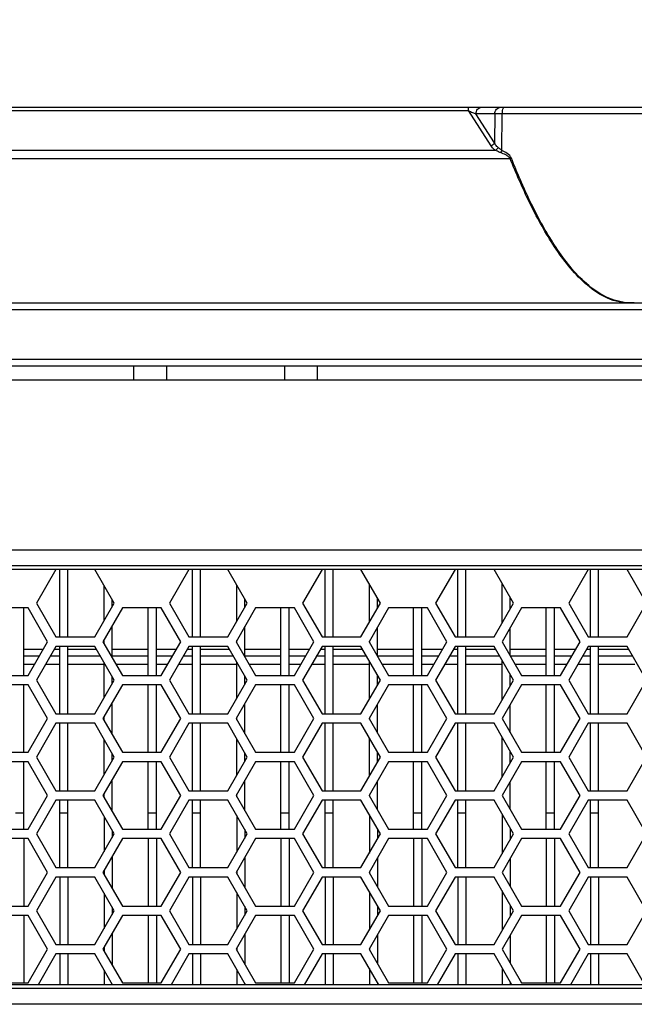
# Model space of a CAD drawing. Header units: millimetres. Extents: x 0 to 420, y 0 to 297.
# Tile 39 of 136: x 138 to 147, y 232 to 247. Entities that reach past the tile are written whole.
import ezdxf

# ---------------------------------------------------------------- set-up
doc = ezdxf.new("R2010")
doc.units = ezdxf.units.MM
doc.header["$LTSCALE"] = 23.1
doc.layers.get('0').update_dxf_attribs({"linetype": 'CONTINUOUS'})
doc.layers.add('DIM_PILOTEES', color=7, linetype='CONTINUOUS')
doc.styles.get("Standard").update_dxf_attribs({"font": 'txt', "width": 0.7})
doc.dimstyles.new('DIMSTYLE_6', dxfattribs={"dimtxt": 2.5, "dimasz": 3.5, "dimexe": 2, "dimexo": 0, "dimtad": 1, "dimdec": 0, "dimlfac": 5, "dimdsep": 46, "dimtxsty": 'Standard', "dimblk": '_FILLED', "dimblk1": '_FILLED', "dimblk2": '_FILLED', "dimcen": 0.09, "dimazin": 2, "dimtp": 0.8, "dimtm": 0.8, "dimtfac": 1, "dimtdec": 0, "dimtofl": 0, "dimtmove": 0, "dimatfit": 3, "dimldrblk": '_FILLED', "dimfxl": 0, "dimtolj": 1, "dimarcsym": 0})

# ---------------------------------------------------------------- blocks, each defined once
blk = doc.blocks.new('_FILLED')
at = {"color": 0, "linetype": 'ByBlock'}
blk.add_solid([(0, 0), (-1, 0.1429), (-1, -0.1429)], dxfattribs=at)
blk = doc.blocks.new('*D11')
at = {"layer": 'DIM_PILOTEES', "color": 2, "linetype": 'Continuous'}
for p, q in [((76.704, 241.194), (76.704, 253.374)), ((165.444, 241.196), (165.444, 253.374)), ((76.704, 251.374), (121.074, 251.374)), ((165.444, 251.374), (121.074, 251.374))]:
    blk.add_line(p, q, dxfattribs=at)
at = {"layer": 'DIM_PILOTEES', "color": 2, "linetype": 'Continuous', "xscale": 3.5, "yscale": 3.5, "zscale": 3.5, "rotation": 180}
blk.add_blockref('_FILLED', (76.704, 251.374), dxfattribs=at)
at = {"layer": 'DIM_PILOTEES', "color": 2, "linetype": 'Continuous', "xscale": 3.5, "yscale": 3.5, "zscale": 3.5}
blk.add_blockref('_FILLED', (165.444, 251.374), dxfattribs=at)
at = {"layer": 'DIM_PILOTEES', "color": 2, "linetype": 'Continuous', "insert": (121.074, 254.499), "char_height": 2.5, "width": 8.83929, "attachment_point": 2, "line_spacing_factor": 0.9}
blk.add_mtext('{\\ftxt;\\W0.0001;\\H0.0001;\\~}{\\ftxt;\\W2.3571428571;\\H2.5; }{\\ftxt;\\W0.0001;\\H0.0001;\\~}', dxfattribs=at)

msp = doc.modelspace()

# ---------------------------------------------------------------- linework, layer by layer
at = {"color": 7, "linetype": 'Continuous'}
for p, q in [((79.5016, 245.5401), (162.2461, 245.5401)), ((97.2716, 245.4911), (144.4761, 245.4911)), ((144.4761, 245.4911), (144.4761, 245.5401)), ((144.8123, 244.969), (144.4761, 245.4911)), ((144.8693, 245.4419), (144.5882, 245.4419)), ((144.8642, 245.0133), (144.5882, 245.4419)), ((144.8693, 245.4419), (144.8642, 245.0133)), ((144.9734, 244.9015), (144.9799, 245.4419)), ((148.7678, 245.4419), (144.9799, 245.4419)), ((144.8804, 244.9005), (96.8673, 244.9005)), ((145.097, 244.7774), (96.6507, 244.7774)), ((78.3238, 242.6401), (163.4238, 242.6401)), ((78.3238, 242.5401), (163.4238, 242.5401)), ((163.4238, 241.8001), (78.3238, 241.8001)), ((163.3238, 241.7001), (78.4238, 241.7001)), ((139.5086, 241.7001), (139.5086, 241.5001)), ((139.9962, 241.7001), (139.9962, 241.5001)), ((141.7515, 241.5001), (141.7515, 241.7001)), ((142.2391, 241.5001), (142.2391, 241.7001)), ((80.2238, 241.5001), (161.5238, 241.5001)), ((86.9203, 238.9801), (154.8274, 238.9801)), ((86.9203, 238.7454), (154.8274, 238.7454)), ((87.0134, 238.692), (154.7343, 238.692)), ((138.356, 238.6861), (138.0673, 238.1861)), ((138.9334, 238.6861), (138.356, 238.6861)), ((138.4158, 237.6861), (138.4158, 238.6861)), ((138.5358, 237.6861), (138.5358, 238.6861)), ((139.222, 238.1861), (138.9334, 238.6861)), ((140.3306, 238.6861), (140.0419, 238.1861)), ((140.9079, 238.6861), (140.3306, 238.6861)), ((140.3838, 237.6861), (140.3838, 238.6861)), ((140.5038, 237.6861), (140.5038, 238.6861)), ((141.1966, 238.1861), (140.9079, 238.6861)), ((142.3051, 238.6861), (142.0164, 238.1861)), ((142.8824, 238.6861), (142.3051, 238.6861)), ((142.3518, 237.6861), (142.3518, 238.6861)), ((142.4718, 237.6861), (142.4718, 238.6861)), ((143.1711, 238.1861), (142.8824, 238.6861)), ((144.2796, 238.6861), (143.991, 238.1861)), ((144.857, 238.6861), (144.2796, 238.6861)), ((144.3198, 237.6861), (144.3198, 238.6861)), ((144.4398, 237.6861), (144.4398, 238.6861)), ((145.1457, 238.1861), (144.857, 238.6861)), ((146.2542, 238.6861), (145.9655, 238.1861)), ((146.8315, 238.6861), (146.2542, 238.6861)), ((146.2878, 237.6861), (146.2878, 238.6861)), ((146.4078, 237.6861), (146.4078, 238.6861)), ((147.1202, 238.1861), (146.8315, 238.6861)), ((139.0718, 237.926), (139.0718, 238.4463)), ((141.0398, 237.9147), (141.0398, 238.4576)), ((143.0078, 237.9034), (143.0078, 238.4689)), ((144.9758, 237.892), (144.9758, 238.4803)), ((141.1598, 238.1225), (141.1598, 238.2498)), ((143.1278, 238.1112), (143.1278, 238.2611)), ((145.0958, 238.0999), (145.0958, 238.2724)), ((137.9461, 238.1161), (137.3687, 238.1161)), ((137.8798, 237.1161), (137.8798, 238.1161)), ((138.2348, 237.6161), (137.9461, 238.1161)), ((138.0673, 238.1861), (138.356, 237.6861)), ((138.9334, 237.6861), (139.222, 238.1861)), ((139.3433, 238.1161), (139.0546, 237.6161)), ((139.1918, 238.1338), (139.1918, 238.2384)), ((139.9206, 238.1161), (139.3433, 238.1161)), ((139.7278, 237.1161), (139.7278, 238.1161)), ((139.8478, 237.1161), (139.8478, 238.1161)), ((140.2093, 237.6161), (139.9206, 238.1161)), ((140.0419, 238.1861), (140.3306, 237.6861)), ((140.9079, 237.6861), (141.1966, 238.1861)), ((141.3178, 238.1161), (141.0291, 237.6161)), ((141.8952, 238.1161), (141.3178, 238.1161)), ((141.6958, 237.1161), (141.6958, 238.1161)), ((141.8158, 237.1161), (141.8158, 238.1161)), ((142.1838, 237.6161), (141.8952, 238.1161)), ((142.0164, 238.1861), (142.3051, 237.6861)), ((142.8824, 237.6861), (143.1711, 238.1861)), ((143.2924, 238.1161), (143.0037, 237.6161)), ((143.8697, 238.1161), (143.2924, 238.1161)), ((143.6638, 237.1161), (143.6638, 238.1161)), ((143.7838, 237.1161), (143.7838, 238.1161)), ((144.1584, 237.6161), (143.8697, 238.1161)), ((143.991, 238.1861), (144.2796, 237.6861)), ((144.857, 237.6861), (145.1457, 238.1861)), ((145.2669, 238.1161), (144.9782, 237.6161)), ((145.8442, 238.1161), (145.2669, 238.1161)), ((145.6318, 237.1161), (145.6318, 238.1161)), ((145.7518, 237.1161), (145.7518, 238.1161)), ((146.1329, 237.6161), (145.8442, 238.1161)), ((145.9655, 238.1861), (146.2542, 237.6861)), ((146.8315, 237.6861), (147.1202, 238.1861)), ((139.1918, 237.3784), (139.1918, 237.8538)), ((141.1598, 237.3898), (141.1598, 237.8425)), ((143.1278, 237.4011), (143.1278, 237.8312)), ((145.0958, 237.4124), (145.0958, 237.8199)), ((138.356, 237.6861), (138.9334, 237.6861)), ((140.3306, 237.6861), (140.9079, 237.6861)), ((142.3051, 237.6861), (142.8824, 237.6861)), ((144.2796, 237.6861), (144.857, 237.6861)), ((146.2542, 237.6861), (146.8315, 237.6861)), ((137.9461, 237.1161), (138.2348, 237.6161)), ((138.356, 237.5461), (138.0673, 237.0461)), ((138.9334, 237.5461), (138.356, 237.5461)), ((138.4158, 236.5461), (138.4158, 237.5461)), ((138.5358, 236.5461), (138.5358, 237.5461)), ((139.222, 237.0461), (138.9334, 237.5461)), ((139.0546, 237.6161), (139.3433, 237.1161)), ((139.0718, 237.5863), (139.0718, 237.646)), ((139.9206, 237.1161), (140.2093, 237.6161)), ((140.3306, 237.5461), (140.0419, 237.0461)), ((140.9079, 237.5461), (140.3306, 237.5461)), ((140.3838, 236.5461), (140.3838, 237.5461)), ((140.5038, 236.5461), (140.5038, 237.5461)), ((141.1966, 237.0461), (140.9079, 237.5461)), ((141.0291, 237.6161), (141.3178, 237.1161)), ((141.0398, 237.5976), (141.0398, 237.6347)), ((141.8952, 237.1161), (142.1838, 237.6161)), ((142.3051, 237.5461), (142.0164, 237.0461)), ((142.8824, 237.5461), (142.3051, 237.5461)), ((142.3518, 236.5461), (142.3518, 237.5461)), ((142.4718, 236.5461), (142.4718, 237.5461)), ((143.1711, 237.0461), (142.8824, 237.5461)), ((143.0037, 237.6161), (143.2924, 237.1161)), ((143.0078, 237.6089), (143.0078, 237.6234)), ((143.8697, 237.1161), (144.1584, 237.6161)), ((144.2796, 237.5461), (143.991, 237.0461)), ((144.857, 237.5461), (144.2796, 237.5461)), ((144.3198, 236.5461), (144.3198, 237.5461)), ((144.4398, 236.5461), (144.4398, 237.5461)), ((145.1457, 237.0461), (144.857, 237.5461)), ((144.9782, 237.6161), (145.2669, 237.1161)), ((145.8442, 237.1161), (146.1329, 237.6161)), ((146.2542, 237.5461), (145.9655, 237.0461)), ((146.8315, 237.5461), (146.2542, 237.5461)), ((146.2878, 236.5461), (146.2878, 237.5461)), ((146.4078, 236.5461), (146.4078, 237.5461)), ((147.1202, 237.0461), (146.8315, 237.5461)), ((138.1678, 237.5001), (137.8798, 237.5001)), ((138.11, 237.4001), (137.8798, 237.4001)), ((138.4158, 237.4001), (138.2717, 237.4001)), ((138.4158, 237.5001), (138.3294, 237.5001)), ((138.9599, 237.5001), (138.5358, 237.5001)), ((139.0177, 237.4001), (138.5358, 237.4001)), ((139.7278, 237.5001), (139.1918, 237.5001)), ((139.7278, 237.4001), (139.1918, 237.4001)), ((140.1423, 237.5001), (139.8478, 237.5001)), ((140.0846, 237.4001), (139.8478, 237.4001)), ((140.3838, 237.4001), (140.2462, 237.4001)), ((140.3838, 237.5001), (140.304, 237.5001)), ((140.9345, 237.5001), (140.5038, 237.5001)), ((140.9922, 237.4001), (140.5038, 237.4001)), ((141.6958, 237.5001), (141.1598, 237.5001)), ((141.6958, 237.4001), (141.1598, 237.4001)), ((142.1169, 237.5001), (141.8158, 237.5001)), ((142.0591, 237.4001), (141.8158, 237.4001)), ((142.3518, 237.4001), (142.2208, 237.4001)), ((142.3518, 237.5001), (142.2785, 237.5001)), ((142.909, 237.5001), (142.4718, 237.5001)), ((142.9667, 237.4001), (142.4718, 237.4001)), ((143.6638, 237.5001), (143.1278, 237.5001)), ((143.6638, 237.4001), (143.1278, 237.4001)), ((144.0914, 237.5001), (143.7838, 237.5001)), ((144.0337, 237.4001), (143.7838, 237.4001)), ((144.3198, 237.4001), (144.1953, 237.4001)), ((144.3198, 237.5001), (144.2531, 237.5001)), ((144.8835, 237.5001), (144.4398, 237.5001)), ((144.9413, 237.4001), (144.4398, 237.4001)), ((145.6318, 237.5001), (145.0958, 237.5001)), ((145.6318, 237.4001), (145.1029, 237.4001)), ((146.0659, 237.5001), (145.7518, 237.5001)), ((146.0082, 237.4001), (145.7518, 237.4001)), ((146.2878, 237.4001), (146.1699, 237.4001)), ((146.2878, 237.5001), (146.2276, 237.5001)), ((146.8581, 237.5001), (146.4078, 237.5001)), ((146.9158, 237.4001), (146.4078, 237.4001)), ((138.0408, 237.2801), (137.8798, 237.2801)), ((138.4158, 237.2801), (138.2024, 237.2801)), ((139.0718, 237.2801), (138.5358, 237.2801)), ((139.0718, 236.786), (139.0718, 237.3063)), ((139.7278, 237.2801), (139.2486, 237.2801)), ((140.0153, 237.2801), (139.8478, 237.2801)), ((140.3838, 237.2801), (140.177, 237.2801)), ((141.0398, 237.2801), (140.5038, 237.2801)), ((141.0398, 236.7747), (141.0398, 237.3176)), ((141.6958, 237.2801), (141.2231, 237.2801)), ((141.9898, 237.2801), (141.8158, 237.2801)), ((142.3518, 237.2801), (142.1515, 237.2801)), ((143.0078, 237.2801), (142.4718, 237.2801)), ((143.0078, 236.7634), (143.0078, 237.3289)), ((143.6638, 237.2801), (143.1977, 237.2801)), ((143.9644, 237.2801), (143.7838, 237.2801)), ((144.3198, 237.2801), (144.126, 237.2801)), ((144.9758, 237.2801), (144.4398, 237.2801)), ((144.9758, 236.752), (144.9758, 237.3403)), ((145.6318, 237.2801), (145.1722, 237.2801)), ((145.9389, 237.2801), (145.7518, 237.2801)), ((146.2878, 237.2801), (146.1006, 237.2801)), ((146.9438, 237.2801), (146.4078, 237.2801)), ((137.3687, 237.1161), (137.9461, 237.1161)), ((139.1918, 236.9938), (139.1918, 237.0984)), ((139.3433, 237.1161), (139.9206, 237.1161)), ((141.1598, 236.9825), (141.1598, 237.1098)), ((141.3178, 237.1161), (141.8952, 237.1161)), ((143.1278, 236.9712), (143.1278, 237.1211)), ((143.2924, 237.1161), (143.8697, 237.1161)), ((145.0958, 236.9599), (145.0958, 237.1324)), ((145.2669, 237.1161), (145.8442, 237.1161)), ((137.9461, 236.9761), (137.3687, 236.9761)), ((137.8798, 235.9761), (137.8798, 236.9761)), ((138.2348, 236.4761), (137.9461, 236.9761)), ((138.0673, 237.0461), (138.356, 236.5461)), ((138.9334, 236.5461), (139.222, 237.0461)), ((139.3433, 236.9761), (139.0546, 236.4761)), ((139.9206, 236.9761), (139.3433, 236.9761)), ((139.7278, 235.9761), (139.7278, 236.9761)), ((139.8478, 235.9761), (139.8478, 236.9761)), ((140.2093, 236.4761), (139.9206, 236.9761)), ((140.0419, 237.0461), (140.3306, 236.5461)), ((140.9079, 236.5461), (141.1966, 237.0461)), ((141.3178, 236.9761), (141.0291, 236.4761)), ((141.8952, 236.9761), (141.3178, 236.9761)), ((141.6958, 235.9761), (141.6958, 236.9761)), ((141.8158, 235.9761), (141.8158, 236.9761)), ((142.1838, 236.4761), (141.8952, 236.9761)), ((142.0164, 237.0461), (142.3051, 236.5461)), ((142.8824, 236.5461), (143.1711, 237.0461)), ((143.2924, 236.9761), (143.0037, 236.4761)), ((143.8697, 236.9761), (143.2924, 236.9761)), ((143.6638, 235.9761), (143.6638, 236.9761)), ((143.7838, 235.9761), (143.7838, 236.9761)), ((144.1584, 236.4761), (143.8697, 236.9761)), ((143.991, 237.0461), (144.2796, 236.5461)), ((144.857, 236.5461), (145.1457, 237.0461)), ((145.2669, 236.9761), (144.9782, 236.4761)), ((145.8442, 236.9761), (145.2669, 236.9761)), ((145.6318, 235.9761), (145.6318, 236.9761)), ((145.7518, 235.9761), (145.7518, 236.9761)), ((146.1329, 236.4761), (145.8442, 236.9761)), ((145.9655, 237.0461), (146.2542, 236.5461)), ((146.8315, 236.5461), (147.1202, 237.0461)), ((139.1918, 236.2384), (139.1918, 236.7138)), ((141.1598, 236.2498), (141.1598, 236.7025)), ((143.1278, 236.2611), (143.1278, 236.6912)), ((145.0958, 236.2724), (145.0958, 236.6799)), ((138.356, 236.5461), (138.9334, 236.5461)), ((139.0718, 236.4463), (139.0718, 236.506)), ((140.3306, 236.5461), (140.9079, 236.5461)), ((142.3051, 236.5461), (142.8824, 236.5461)), ((144.2796, 236.5461), (144.857, 236.5461)), ((146.2542, 236.5461), (146.8315, 236.5461)), ((137.9461, 235.9761), (138.2348, 236.4761)), ((138.356, 236.4061), (138.0673, 235.9061)), ((138.9334, 236.4061), (138.356, 236.4061)), ((138.4158, 235.4061), (138.4158, 236.4061)), ((138.5358, 235.4061), (138.5358, 236.4061)), ((139.222, 235.9061), (138.9334, 236.4061)), ((139.0546, 236.4761), (139.3433, 235.9761)), ((139.9206, 235.9761), (140.2093, 236.4761)), ((140.3306, 236.4061), (140.0419, 235.9061)), ((140.9079, 236.4061), (140.3306, 236.4061)), ((140.3838, 235.4061), (140.3838, 236.4061)), ((140.5038, 235.4061), (140.5038, 236.4061)), ((141.1966, 235.9061), (140.9079, 236.4061)), ((141.0291, 236.4761), (141.3178, 235.9761)), ((141.0398, 236.4576), (141.0398, 236.4947)), ((141.8952, 235.9761), (142.1838, 236.4761)), ((142.3051, 236.4061), (142.0164, 235.9061)), ((142.8824, 236.4061), (142.3051, 236.4061)), ((142.3518, 235.4061), (142.3518, 236.4061)), ((142.4718, 235.4061), (142.4718, 236.4061)), ((143.1711, 235.9061), (142.8824, 236.4061)), ((143.0037, 236.4761), (143.2924, 235.9761)), ((143.0078, 236.4689), (143.0078, 236.4834)), ((143.8697, 235.9761), (144.1584, 236.4761)), ((144.2796, 236.4061), (143.991, 235.9061)), ((144.857, 236.4061), (144.2796, 236.4061)), ((144.3198, 235.4061), (144.3198, 236.4061)), ((144.4398, 235.4061), (144.4398, 236.4061)), ((145.1457, 235.9061), (144.857, 236.4061)), ((144.9782, 236.4761), (145.2669, 235.9761)), ((145.8442, 235.9761), (146.1329, 236.4761)), ((146.2542, 236.4061), (145.9655, 235.9061)), ((146.8315, 236.4061), (146.2542, 236.4061)), ((146.2878, 235.4061), (146.2878, 236.4061)), ((146.4078, 235.4061), (146.4078, 236.4061)), ((147.1202, 235.9061), (146.8315, 236.4061)), ((139.0718, 235.646), (139.0718, 236.1663)), ((141.0398, 235.6347), (141.0398, 236.1776)), ((143.0078, 235.6234), (143.0078, 236.1889)), ((144.9758, 235.612), (144.9758, 236.2003)), ((137.3687, 235.9761), (137.9461, 235.9761)), ((139.1918, 235.8538), (139.1918, 235.9584)), ((139.3433, 235.9761), (139.9206, 235.9761)), ((141.1598, 235.8425), (141.1598, 235.9698)), ((141.3178, 235.9761), (141.8952, 235.9761)), ((143.1278, 235.8312), (143.1278, 235.9811)), ((143.2924, 235.9761), (143.8697, 235.9761)), ((145.0958, 235.8199), (145.0958, 235.9924)), ((145.2669, 235.9761), (145.8442, 235.9761)), ((137.9461, 235.8361), (137.3687, 235.8361)), ((137.8798, 234.8361), (137.8798, 235.8361)), ((138.2348, 235.3361), (137.9461, 235.8361)), ((138.0673, 235.9061), (138.356, 235.4061)), ((138.9334, 235.4061), (139.222, 235.9061)), ((139.3433, 235.8361), (139.0546, 235.3361)), ((139.9206, 235.8361), (139.3433, 235.8361)), ((139.7278, 234.8361), (139.7278, 235.8361)), ((139.8478, 234.8361), (139.8478, 235.8361)), ((140.2093, 235.3361), (139.9206, 235.8361)), ((140.0419, 235.9061), (140.3306, 235.4061)), ((140.9079, 235.4061), (141.1966, 235.9061)), ((141.3178, 235.8361), (141.0291, 235.3361)), ((141.8952, 235.8361), (141.3178, 235.8361)), ((141.6958, 234.8361), (141.6958, 235.8361)), ((141.8158, 234.8361), (141.8158, 235.8361)), ((142.1838, 235.3361), (141.8952, 235.8361)), ((142.0164, 235.9061), (142.3051, 235.4061)), ((142.8824, 235.4061), (143.1711, 235.9061)), ((143.2924, 235.8361), (143.0037, 235.3361)), ((143.8697, 235.8361), (143.2924, 235.8361)), ((143.6638, 234.8361), (143.6638, 235.8361)), ((143.7838, 234.8361), (143.7838, 235.8361)), ((144.1584, 235.3361), (143.8697, 235.8361)), ((143.991, 235.9061), (144.2796, 235.4061)), ((144.857, 235.4061), (145.1457, 235.9061)), ((145.2669, 235.8361), (144.9782, 235.3361)), ((145.8442, 235.8361), (145.2669, 235.8361)), ((145.6318, 234.8361), (145.6318, 235.8361)), ((145.7518, 234.8361), (145.7518, 235.8361)), ((146.1329, 235.3361), (145.8442, 235.8361)), ((145.9655, 235.9061), (146.2542, 235.4061)), ((146.8315, 235.4061), (147.1202, 235.9061)), ((139.1918, 235.0984), (139.1918, 235.5738)), ((141.1598, 235.1098), (141.1598, 235.5625)), ((143.1278, 235.1211), (143.1278, 235.5512)), ((145.0958, 235.1324), (145.0958, 235.5399)), ((137.9461, 234.8361), (138.2348, 235.3361)), ((138.356, 235.4061), (138.9334, 235.4061)), ((139.0546, 235.3361), (139.3433, 234.8361)), ((139.0718, 235.3063), (139.0718, 235.366)), ((139.9206, 234.8361), (140.2093, 235.3361)), ((140.3306, 235.4061), (140.9079, 235.4061)), ((141.0291, 235.3361), (141.3178, 234.8361)), ((141.0398, 235.3176), (141.0398, 235.3547)), ((141.8952, 234.8361), (142.1838, 235.3361)), ((142.3051, 235.4061), (142.8824, 235.4061)), ((143.0037, 235.3361), (143.2924, 234.8361)), ((143.0078, 235.3289), (143.0078, 235.3434)), ((143.8697, 234.8361), (144.1584, 235.3361)), ((144.2796, 235.4061), (144.857, 235.4061)), ((144.9782, 235.3361), (145.2669, 234.8361)), ((145.8442, 234.8361), (146.1329, 235.3361)), ((146.2542, 235.4061), (146.8315, 235.4061)), ((138.356, 235.2661), (138.0673, 234.7661)), ((138.9334, 235.2661), (138.356, 235.2661)), ((138.4158, 234.2661), (138.4158, 235.2661)), ((138.5358, 234.2661), (138.5358, 235.2661)), ((139.222, 234.7661), (138.9334, 235.2661)), ((140.3306, 235.2661), (140.0419, 234.7661)), ((140.9079, 235.2661), (140.3306, 235.2661)), ((140.3838, 234.2661), (140.3838, 235.2661)), ((140.5038, 234.2661), (140.5038, 235.2661)), ((141.1966, 234.7661), (140.9079, 235.2661)), ((142.3051, 235.2661), (142.0164, 234.7661)), ((142.8824, 235.2661), (142.3051, 235.2661)), ((142.3518, 234.2661), (142.3518, 235.2661)), ((142.4718, 234.2661), (142.4718, 235.2661)), ((143.1711, 234.7661), (142.8824, 235.2661)), ((144.2796, 235.2661), (143.991, 234.7661)), ((144.857, 235.2661), (144.2796, 235.2661)), ((144.3198, 234.2661), (144.3198, 235.2661)), ((144.4398, 234.2661), (144.4398, 235.2661)), ((145.1457, 234.7661), (144.857, 235.2661)), ((146.2542, 235.2661), (145.9655, 234.7661)), ((146.8315, 235.2661), (146.2542, 235.2661)), ((146.2878, 234.2661), (146.2878, 235.2661)), ((146.4078, 234.2661), (146.4078, 235.2661)), ((147.1202, 234.7661), (146.8315, 235.2661)), ((137.7598, 235.0801), (137.8798, 235.0801)), ((138.4158, 235.0801), (138.5358, 235.0801)), ((139.7278, 235.0801), (139.8478, 235.0801)), ((140.3838, 235.0801), (140.5038, 235.0801)), ((141.0398, 235.0376), (141.0398, 234.4947)), ((141.6958, 235.0801), (141.8158, 235.0801)), ((142.3518, 235.0801), (142.4718, 235.0801)), ((143.0078, 235.0489), (143.0078, 234.4834)), ((143.6638, 235.0801), (143.7838, 235.0801)), ((144.3198, 235.0801), (144.4398, 235.0801)), ((144.9758, 235.0603), (144.9758, 234.472)), ((145.6318, 235.0801), (145.7518, 235.0801)), ((146.2878, 235.0801), (146.4078, 235.0801)), ((139.0718, 235.0263), (139.0718, 234.506)), ((137.3687, 234.8361), (137.9461, 234.8361)), ((138.0673, 234.7661), (138.356, 234.2661)), ((138.9334, 234.2661), (139.222, 234.7661)), ((139.1918, 234.8184), (139.1918, 234.7138)), ((139.3433, 234.8361), (139.9206, 234.8361)), ((140.0419, 234.7661), (140.3306, 234.2661)), ((140.9079, 234.2661), (141.1966, 234.7661)), ((141.1598, 234.8298), (141.1598, 234.7025)), ((141.3178, 234.8361), (141.8952, 234.8361)), ((142.0164, 234.7661), (142.3051, 234.2661)), ((142.8824, 234.2661), (143.1711, 234.7661)), ((143.1278, 234.8411), (143.1278, 234.6912)), ((143.2924, 234.8361), (143.8697, 234.8361)), ((143.991, 234.7661), (144.2796, 234.2661)), ((144.857, 234.2661), (145.1457, 234.7661)), ((145.0958, 234.8524), (145.0958, 234.6799)), ((145.2669, 234.8361), (145.8442, 234.8361)), ((145.9655, 234.7661), (146.2542, 234.2661)), ((146.8315, 234.2661), (147.1202, 234.7661)), ((137.9461, 234.6961), (137.3687, 234.6961)), ((137.8798, 234.6961), (137.8798, 233.6961)), ((138.2348, 234.1961), (137.9461, 234.6961)), ((139.3433, 234.6961), (139.0546, 234.1961)), ((139.9206, 234.6961), (139.3433, 234.6961)), ((139.7278, 234.6961), (139.7278, 233.6961)), ((139.8478, 234.6961), (139.8478, 233.6961)), ((140.2093, 234.1961), (139.9206, 234.6961)), ((141.3178, 234.6961), (141.0291, 234.1961)), ((141.8952, 234.6961), (141.3178, 234.6961)), ((141.6958, 234.6961), (141.6958, 233.6961)), ((141.8158, 234.6961), (141.8158, 233.6961)), ((142.1838, 234.1961), (141.8952, 234.6961)), ((143.2924, 234.6961), (143.0037, 234.1961)), ((143.8697, 234.6961), (143.2924, 234.6961)), ((143.6638, 234.6961), (143.6638, 233.6961)), ((143.7838, 234.6961), (143.7838, 233.6961)), ((144.1584, 234.1961), (143.8697, 234.6961)), ((145.2669, 234.6961), (144.9782, 234.1961)), ((145.8442, 234.6961), (145.2669, 234.6961)), ((145.6318, 234.6961), (145.6318, 233.6961)), ((145.7518, 234.6961), (145.7518, 233.6961)), ((146.1329, 234.1961), (145.8442, 234.6961)), ((139.1918, 234.4338), (139.1918, 233.9584)), ((141.1598, 234.4225), (141.1598, 233.9698)), ((143.1278, 234.4112), (143.1278, 233.9811)), ((145.0958, 234.3999), (145.0958, 233.9924)), ((137.9461, 233.6961), (138.2348, 234.1961)), ((138.356, 234.2661), (138.9334, 234.2661)), ((139.0546, 234.1961), (139.3433, 233.6961)), ((139.0718, 234.226), (139.0718, 234.1663)), ((139.9206, 233.6961), (140.2093, 234.1961)), ((140.3306, 234.2661), (140.9079, 234.2661)), ((141.0291, 234.1961), (141.3178, 233.6961)), ((141.0398, 234.2147), (141.0398, 234.1776)), ((141.8952, 233.6961), (142.1838, 234.1961)), ((142.3051, 234.2661), (142.8824, 234.2661)), ((143.0037, 234.1961), (143.2924, 233.6961)), ((143.0078, 234.2034), (143.0078, 234.1889)), ((143.8697, 233.6961), (144.1584, 234.1961)), ((144.2796, 234.2661), (144.857, 234.2661)), ((144.9782, 234.1961), (145.2669, 233.6961)), ((145.8442, 233.6961), (146.1329, 234.1961)), ((146.2542, 234.2661), (146.8315, 234.2661)), ((138.356, 234.1261), (138.0673, 233.6261)), ((138.9334, 234.1261), (138.356, 234.1261)), ((138.4158, 234.1261), (138.4158, 233.1261)), ((138.5358, 234.1261), (138.5358, 233.1261)), ((139.222, 233.6261), (138.9334, 234.1261)), ((140.3306, 234.1261), (140.0419, 233.6261)), ((140.9079, 234.1261), (140.3306, 234.1261)), ((140.3838, 234.1261), (140.3838, 233.1261)), ((140.5038, 234.1261), (140.5038, 233.1261)), ((141.1966, 233.6261), (140.9079, 234.1261)), ((142.3051, 234.1261), (142.0164, 233.6261)), ((142.8824, 234.1261), (142.3051, 234.1261)), ((142.3518, 234.1261), (142.3518, 233.1261)), ((142.4718, 234.1261), (142.4718, 233.1261)), ((143.1711, 233.6261), (142.8824, 234.1261)), ((144.2796, 234.1261), (143.991, 233.6261)), ((144.857, 234.1261), (144.2796, 234.1261)), ((144.3198, 234.1261), (144.3198, 233.1261)), ((144.4398, 234.1261), (144.4398, 233.1261)), ((145.1457, 233.6261), (144.857, 234.1261)), ((146.2542, 234.1261), (145.9655, 233.6261)), ((146.8315, 234.1261), (146.2542, 234.1261)), ((146.2878, 234.1261), (146.2878, 233.1261)), ((146.4078, 234.1261), (146.4078, 233.1261)), ((147.1202, 233.6261), (146.8315, 234.1261)), ((139.0718, 233.8863), (139.0718, 233.366)), ((141.0398, 233.8976), (141.0398, 233.3547)), ((143.0078, 233.9089), (143.0078, 233.3434)), ((144.9758, 233.9203), (144.9758, 233.332)), ((137.3687, 233.6961), (137.9461, 233.6961)), ((138.0673, 233.6261), (138.356, 233.1261)), ((138.9334, 233.1261), (139.222, 233.6261)), ((139.1918, 233.6784), (139.1918, 233.5738)), ((139.3433, 233.6961), (139.9206, 233.6961)), ((140.0419, 233.6261), (140.3306, 233.1261)), ((140.9079, 233.1261), (141.1966, 233.6261)), ((141.1598, 233.6898), (141.1598, 233.5625)), ((141.3178, 233.6961), (141.8952, 233.6961)), ((142.0164, 233.6261), (142.3051, 233.1261)), ((142.8824, 233.1261), (143.1711, 233.6261)), ((143.1278, 233.7011), (143.1278, 233.5512)), ((143.2924, 233.6961), (143.8697, 233.6961)), ((143.991, 233.6261), (144.2796, 233.1261)), ((144.857, 233.1261), (145.1457, 233.6261)), ((145.0958, 233.7124), (145.0958, 233.5399)), ((145.2669, 233.6961), (145.8442, 233.6961)), ((145.9655, 233.6261), (146.2542, 233.1261)), ((146.8315, 233.1261), (147.1202, 233.6261)), ((137.9461, 233.5561), (137.3687, 233.5561)), ((137.8798, 233.5561), (137.8798, 232.5561)), ((138.2348, 233.0561), (137.9461, 233.5561)), ((139.3433, 233.5561), (139.0546, 233.0561)), ((139.9206, 233.5561), (139.3433, 233.5561)), ((139.7278, 233.5561), (139.7278, 232.5561)), ((139.8478, 233.5561), (139.8478, 232.5561)), ((140.2093, 233.0561), (139.9206, 233.5561)), ((141.3178, 233.5561), (141.0291, 233.0561)), ((141.8952, 233.5561), (141.3178, 233.5561)), ((141.6958, 233.5561), (141.6958, 232.5561)), ((141.8158, 233.5561), (141.8158, 232.5561)), ((142.1838, 233.0561), (141.8952, 233.5561)), ((143.2924, 233.5561), (143.0037, 233.0561)), ((143.8697, 233.5561), (143.2924, 233.5561)), ((143.6638, 233.5561), (143.6638, 232.5561)), ((143.7838, 233.5561), (143.7838, 232.5561)), ((144.1584, 233.0561), (143.8697, 233.5561)), ((145.2669, 233.5561), (144.9782, 233.0561)), ((145.8442, 233.5561), (145.2669, 233.5561)), ((145.6318, 233.5561), (145.6318, 232.5561)), ((145.7518, 233.5561), (145.7518, 232.5561)), ((146.1329, 233.0561), (145.8442, 233.5561)), ((139.1918, 233.2938), (139.1918, 232.8184)), ((141.1598, 233.2825), (141.1598, 232.8298)), ((143.1278, 233.2712), (143.1278, 232.8411)), ((145.0958, 233.2599), (145.0958, 232.8524)), ((137.9461, 232.5561), (138.2348, 233.0561)), ((138.356, 233.1261), (138.9334, 233.1261)), ((139.0546, 233.0561), (139.3433, 232.5561)), ((139.0718, 233.086), (139.0718, 233.0263)), ((139.9206, 232.5561), (140.2093, 233.0561)), ((140.3306, 233.1261), (140.9079, 233.1261)), ((141.0291, 233.0561), (141.3178, 232.5561)), ((141.0398, 233.0747), (141.0398, 233.0376)), ((141.8952, 232.5561), (142.1838, 233.0561)), ((142.3051, 233.1261), (142.8824, 233.1261)), ((143.0037, 233.0561), (143.2924, 232.5561)), ((143.0078, 233.0634), (143.0078, 233.0489)), ((143.8697, 232.5561), (144.1584, 233.0561)), ((144.2796, 233.1261), (144.857, 233.1261)), ((144.9782, 233.0561), (145.2669, 232.5561)), ((145.8442, 232.5561), (146.1329, 233.0561)), ((146.2542, 233.1261), (146.8315, 233.1261)), ((138.356, 232.9861), (138.0917, 232.5283)), ((138.9334, 232.9861), (138.356, 232.9861)), ((138.4158, 232.9861), (138.4158, 232.5283)), ((138.5358, 232.9861), (138.5358, 232.5283)), ((139.1977, 232.5283), (138.9334, 232.9861)), ((140.3306, 232.9861), (140.0662, 232.5283)), ((140.9079, 232.9861), (140.3306, 232.9861)), ((140.3838, 232.9861), (140.3838, 232.5283)), ((140.5038, 232.9861), (140.5038, 232.5283)), ((141.1722, 232.5283), (140.9079, 232.9861)), ((142.3051, 232.9861), (142.0407, 232.5283)), ((142.8824, 232.9861), (142.3051, 232.9861)), ((142.3518, 232.9861), (142.3518, 232.5283)), ((142.4718, 232.9861), (142.4718, 232.5283)), ((143.1468, 232.5283), (142.8824, 232.9861)), ((144.2796, 232.9861), (144.0153, 232.5283)), ((144.857, 232.9861), (144.2796, 232.9861)), ((144.3198, 232.9861), (144.3198, 232.5283)), ((144.4398, 232.9861), (144.4398, 232.5283)), ((145.1213, 232.5283), (144.857, 232.9861)), ((146.2542, 232.9861), (145.9898, 232.5283)), ((146.8315, 232.9861), (146.2542, 232.9861)), ((146.2878, 232.9861), (146.2878, 232.5283)), ((146.4078, 232.9861), (146.4078, 232.5283)), ((147.0959, 232.5283), (146.8315, 232.9861)), ((139.0718, 232.7463), (139.0718, 232.5283)), ((141.0398, 232.7576), (141.0398, 232.5283)), ((143.0078, 232.7689), (143.0078, 232.5283)), ((144.9758, 232.7803), (144.9758, 232.5283)), ((137.3687, 232.5561), (137.9461, 232.5561)), ((139.3433, 232.5561), (139.9206, 232.5561)), ((141.3178, 232.5561), (141.8952, 232.5561)), ((143.1278, 232.5611), (143.1278, 232.5283)), ((143.2924, 232.5561), (143.8697, 232.5561)), ((145.0958, 232.5724), (145.0958, 232.5283)), ((145.2669, 232.5561), (145.8442, 232.5561)), ((151.6277, 232.4748), (90.12, 232.4748)), ((151.597, 232.5283), (90.1507, 232.5283)), ((139.1918, 232.5384), (139.1918, 232.5283)), ((141.1598, 232.5498), (141.1598, 232.5283)), ((151.6277, 232.2401), (90.12, 232.2401))]:
    msp.add_line(p, q, dxfattribs=at)
for centre, radius, start, end in [((144.9313, 245.1966), 0.4507, 291.55617, 293.9564), ((146.8747, 243.3994), 0.7557, 261.95187, 266.30603), ((146.8738, 243.3908), 0.747, 266.32951, 274.95643)]:
    msp.add_arc(centre, radius, start, end, dxfattribs=at)
for points, knots in [([(144.4761, 245.4911), (144.4964, 245.4805), (144.5329, 245.4628), (144.5742, 245.4529), (144.5882, 245.4419)], [0, 0, 0, 0, 0.5622214, 1, 1, 1, 1]), ([(144.5882, 245.4419), (144.5886, 245.4666), (144.6045, 245.5159), (144.6524, 245.5401), (144.6748, 245.5401)], [0, 0, 0, 0, 0.5251366, 1, 1, 1, 1]), ([(144.8693, 245.4419), (144.8697, 245.4666), (144.8855, 245.5159), (144.9335, 245.5401), (144.9559, 245.5401)], [0, 0, 0, 0, 0.5251366, 1, 1, 1, 1]), ([(144.9799, 245.4419), (144.9688, 245.4419), (144.9319, 245.442), (144.895, 245.442), (144.8693, 245.4419)], [0, 0, 0, 0, 0.3017981, 1, 1, 1, 1]), ([(144.9799, 245.4419), (144.98, 245.4653), (144.9836, 245.4972), (144.9956, 245.5305), (145.0065, 245.5401), (145.0112, 245.5401)], [0, 0, 0, 0, 0.6518318, 0.8700373, 1, 1, 1, 1]), ([(144.8642, 245.0133), (144.8622, 245.0082), (144.8505, 244.9879), (144.8293, 244.9738), (144.8123, 244.969)], [0, 0, 0, 0, 0.2366016, 1, 1, 1, 1]), ([(144.8804, 244.9005), (144.8733, 244.9053), (144.8473, 244.9246), (144.8251, 244.9491), (144.8123, 244.969)], [0, 0, 0, 0, 0.2663765, 1, 1, 1, 1]), ([(144.9165, 244.9447), (144.9108, 244.9496), (144.8901, 244.9697), (144.8737, 244.9941), (144.8642, 245.0133)], [0, 0, 0, 0, 0.2604868, 1, 1, 1, 1]), ([(144.9165, 244.9447), (144.9106, 244.9312), (144.8992, 244.9149), (144.8842, 244.9029), (144.8804, 244.9005)], [0, 0, 0, 0, 0.766099, 1, 1, 1, 1]), ([(144.9546, 244.8672), (144.948, 244.8696), (144.9227, 244.8795), (144.8983, 244.8913), (144.8804, 244.9005)], [0, 0, 0, 0, 0.2580137, 1, 1, 1, 1]), ([(144.9734, 244.9015), (144.9681, 244.9047), (144.9482, 244.9179), (144.9298, 244.9331), (144.9165, 244.9447)], [0, 0, 0, 0, 0.2592766, 1, 1, 1, 1]), ([(144.9734, 244.9015), (144.9695, 244.8923), (144.9635, 244.8806), (144.9564, 244.8697), (144.9546, 244.8672)], [0, 0, 0, 0, 0.7663417, 1, 1, 1, 1]), ([(145.097, 244.7774), (145.0903, 244.7901), (145.0694, 244.811), (145.0211, 244.8412), (144.9813, 244.8577), (144.9546, 244.8672)], [0, 0, 0, 0, 0.2511742, 0.5016419, 1, 1, 1, 1]), ([(145.1144, 244.7847), (145.1029, 244.8135), (145.0551, 244.859), (145.0013, 244.8884), (144.9734, 244.9015)], [0, 0, 0, 0, 0.5016732, 1, 1, 1, 1]), ([(146.7995, 242.6401), (146.6817, 242.6516), (146.4509, 242.7324), (146.168, 242.9517), (145.9302, 243.2171), (145.7254, 243.5076), (145.5443, 243.813), (145.3272, 244.2331), (145.1853, 244.5583), (145.097, 244.7774)], [0, 0, 0, 0, 0.1250158, 0.2502194, 0.3753635, 0.5004158, 0.6253919, 0.7503122, 1, 1, 1, 1]), ([(146.7689, 242.6512), (146.6535, 242.6675), (146.4297, 242.7555), (146.1562, 242.9776), (145.9258, 243.2423), (145.6608, 243.6264), (145.3854, 244.1409), (145.2007, 244.5686), (145.1144, 244.7847)], [0, 0, 0, 0, 0.1250481, 0.2502614, 0.375409, 0.5004673, 0.7502817, 1, 1, 1, 1])]:
    msp.add_open_spline(points, degree=3, knots=knots, dxfattribs=at)

# ---------------------------------------------------------------- dimensions: what is measured, and where the dimension line sits
at = {"layer": 'DIM_PILOTEES', "color": 2, "linetype": 'Continuous'}
dim = msp.add_linear_dim(base=(165.4438, 251.3744), p1=(76.7038, 241.1939), p2=(165.4438, 241.1962), text='{\\ftxt;\\W0.0001;\\H0.0001;\\~}{\\ftxt;\\W2.3571428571;\\H2.5; }{\\ftxt;\\W0.0001;\\H0.0001;\\~}', dimstyle='DIMSTYLE_6', dxfattribs=at)
dim.commit()
dim.dimension.update_dxf_attribs({"geometry": '*D11', "text_midpoint": (120.7167, 251.3744), "dimtype": 160})

doc.saveas('drawing.dxf')
